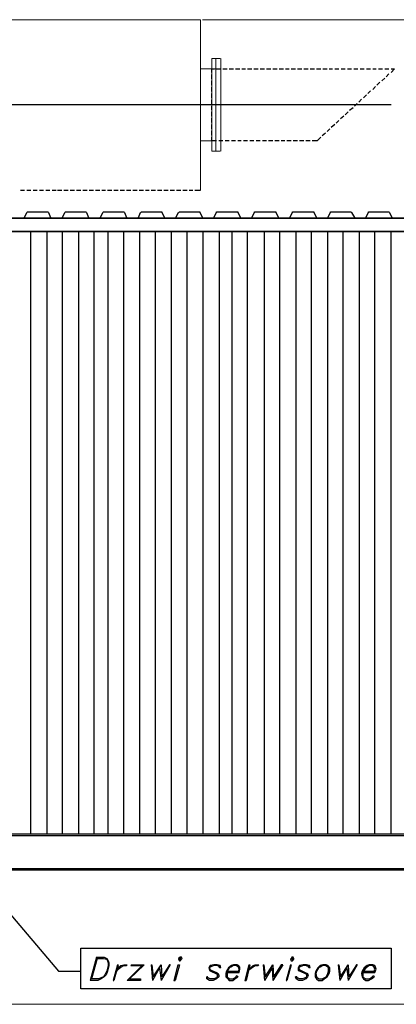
# Model space of a CAD drawing. Header units: millimetres. Extents: x 0 to 1151, y 0 to 297.
# Tile 80 of 93: x 354 to 376, y 190 to 249. Entities that reach past the tile are written whole.
import ezdxf

# ---------------------------------------------------------------- set-up
doc = ezdxf.new("R2010")
doc.units = ezdxf.units.MM
doc.header["$MEASUREMENT"] = 0
doc.layers.get('0').update_dxf_attribs({"linetype": 'CONTINUOUS'})

msp = doc.modelspace()

# ---------------------------------------------------------------- linework, layer by layer
at = {"color": 7, "linetype": 'Continuous', "lineweight": 18, "true_color": 0x000007}
for p, q in [((325.205, 249.199), (364.702, 249.199)), ((364.702, 249.199), (364.702, 238.954)), ((364.702, 246.532), (364.702, 241.621)), ((365.379, 241.282), (365.379, 246.87)), ((365.633, 246.87), (365.633, 241.282)), ((365.633, 246.87), (365.675, 246.87)), ((365.675, 246.87), (365.887, 246.87)), ((365.929, 246.87), (365.929, 241.282)), ((364.998, 244.076), (365.421, 244.076)), ((365.379, 244.076), (365.76, 244.076)), ((365.929, 244.076), (365.929, 244.076)), ((364.702, 241.917), (365.633, 241.917)), ((365.379, 241.282), (365.379, 241.282)), ((365.633, 241.282), (365.591, 241.282)), ((365.675, 241.282), (365.633, 241.282)), ((365.675, 241.282), (365.887, 241.282))]:
    msp.add_line(p, q, dxfattribs=at)
at = {"color": 7, "linetype": 'Continuous', "lineweight": 9, "true_color": 0x000007}
for p, q in [((364.829, 249.199), (408.94, 249.199)), ((235.458, 189.974), (398.526, 189.974))]:
    msp.add_line(p, q, dxfattribs=at)
at = {"color": 7, "linetype": 'Continuous', "lineweight": 25, "true_color": 0x000007}
for p, q in [((365.379, 246.235), (365.548, 246.235)), ((365.379, 246.024), (365.379, 246.235)), ((365.379, 245.643), (365.379, 245.897)), ((365.675, 246.235), (365.929, 246.235)), ((366.056, 246.235), (366.31, 246.235)), ((366.437, 246.235), (366.691, 246.235)), ((366.818, 246.235), (367.072, 246.235)), ((367.199, 246.235), (367.411, 246.235)), ((367.538, 246.235), (367.792, 246.235)), ((367.919, 246.235), (368.173, 246.235)), ((368.3, 246.235), (368.554, 246.235)), ((368.681, 246.235), (368.935, 246.235)), ((369.062, 246.235), (369.316, 246.235)), ((369.443, 246.235), (369.697, 246.235)), ((369.824, 246.235), (370.036, 246.235)), ((370.163, 246.235), (370.417, 246.235)), ((370.544, 246.235), (370.798, 246.235)), ((370.925, 246.235), (371.179, 246.235)), ((371.306, 246.235), (371.56, 246.235)), ((371.687, 246.235), (371.941, 246.235)), ((372.068, 246.235), (372.322, 246.235)), ((372.449, 246.235), (372.66, 246.235)), ((372.787, 246.235), (373.041, 246.235)), ((373.168, 246.235), (373.422, 246.235)), ((373.549, 246.235), (373.803, 246.235)), ((373.93, 246.235), (374.184, 246.235)), ((374.311, 246.235), (374.565, 246.235)), ((374.692, 246.235), (374.946, 246.235)), ((375.073, 246.235), (375.285, 246.235)), ((375.412, 246.235), (375.666, 246.235)), ((375.793, 246.235), (376.047, 246.235)), ((376.047, 245.939), (375.878, 245.77)), ((365.379, 245.262), (365.379, 245.516)), ((375.497, 245.431), (375.327, 245.262)), ((375.793, 245.685), (375.624, 245.516)), ((365.379, 244.881), (365.379, 245.135)), ((365.379, 244.5), (365.379, 244.754)), ((374.692, 244.669), (374.523, 244.5)), ((374.946, 244.923), (374.777, 244.754)), ((375.243, 245.177), (375.073, 245.008)), ((376.174, 244.076), (322.326, 244.076)), ((365.379, 244.119), (365.379, 244.373)), ((374.142, 244.161), (373.973, 243.992)), ((374.396, 244.415), (374.227, 244.246)), ((365.379, 243.78), (365.379, 243.992)), ((365.379, 243.399), (365.379, 243.653)), ((373.592, 243.653), (373.422, 243.484)), ((373.888, 243.907), (373.676, 243.738)), ((365.379, 243.018), (365.379, 243.272)), ((365.379, 242.637), (365.379, 242.891)), ((372.787, 242.891), (372.576, 242.722)), ((373.041, 243.145), (372.872, 242.976)), ((373.338, 243.399), (373.126, 243.23)), ((365.379, 242.256), (365.379, 242.51)), ((372.237, 242.383), (372.025, 242.214)), ((372.491, 242.637), (372.322, 242.468)), ((366.056, 241.917), (365.802, 241.917)), ((366.437, 241.917), (366.183, 241.917)), ((366.818, 241.917), (366.564, 241.917)), ((367.157, 241.917), (366.945, 241.917)), ((367.538, 241.917), (367.284, 241.917)), ((367.919, 241.917), (367.665, 241.917)), ((368.3, 241.917), (368.046, 241.917)), ((368.681, 241.917), (368.427, 241.917)), ((369.062, 241.917), (368.808, 241.917)), ((369.443, 241.917), (369.189, 241.917)), ((369.782, 241.917), (369.57, 241.917)), ((370.163, 241.917), (369.909, 241.917)), ((370.544, 241.917), (370.29, 241.917)), ((370.925, 241.917), (370.671, 241.917)), ((371.306, 241.917), (371.052, 241.917)), ((353.864, 238.954), (354.118, 238.954)), ((354.245, 238.954), (354.499, 238.954)), ((354.626, 238.954), (354.88, 238.954)), ((355.007, 238.954), (355.261, 238.954)), ((355.388, 238.954), (355.642, 238.954)), ((355.769, 238.954), (356.023, 238.954)), ((356.108, 238.954), (356.362, 238.954)), ((356.489, 238.954), (356.743, 238.954)), ((356.87, 238.954), (357.124, 238.954)), ((357.251, 238.954), (357.505, 238.954)), ((357.632, 238.954), (357.886, 238.954)), ((358.013, 238.954), (358.267, 238.954)), ((358.394, 238.954), (358.648, 238.954)), ((358.775, 238.954), (358.987, 238.954)), ((359.114, 238.954), (359.368, 238.954)), ((359.495, 238.954), (359.749, 238.954)), ((359.876, 238.954), (360.13, 238.954)), ((360.257, 238.954), (360.511, 238.954)), ((360.638, 238.954), (360.892, 238.954)), ((361.019, 238.954), (361.273, 238.954)), ((361.4, 238.954), (361.611, 238.954)), ((361.738, 238.954), (361.992, 238.954)), ((362.119, 238.954), (362.373, 238.954)), ((362.5, 238.954), (362.754, 238.954)), ((362.881, 238.954), (363.135, 238.954)), ((363.262, 238.954), (363.516, 238.954)), ((363.643, 238.954), (363.897, 238.954)), ((364.024, 238.954), (364.236, 238.954)), ((364.363, 238.954), (364.702, 238.954)), ((235.839, 237.261), (398.145, 237.261)), ((398.145, 237.261), (235.839, 237.261)), ((235.839, 236.456), (398.145, 236.456)), ((398.145, 236.456), (235.839, 236.456)), ((354.499, 200.219), (354.499, 236.456)), ((355.473, 200.219), (355.473, 236.456)), ((356.404, 200.219), (356.404, 236.456)), ((357.378, 200.219), (357.378, 236.456)), ((358.309, 200.219), (358.309, 236.456)), ((359.156, 200.219), (359.156, 236.456)), ((360.087, 200.219), (360.087, 236.456)), ((361.061, 200.219), (361.061, 236.456)), ((361.992, 200.219), (361.992, 236.456)), ((362.966, 200.219), (362.966, 236.456)), ((363.897, 200.219), (363.897, 236.456)), ((364.871, 200.219), (364.871, 236.456)), ((365.845, 200.219), (365.845, 236.456)), ((366.607, 200.219), (366.607, 236.456)), ((367.538, 200.219), (367.538, 236.456)), ((368.554, 200.219), (368.554, 236.456)), ((369.485, 200.219), (369.485, 236.456)), ((370.459, 200.219), (370.459, 236.456)), ((371.39, 200.219), (371.39, 236.456)), ((372.364, 200.219), (372.364, 236.456)), ((373.295, 200.219), (373.295, 236.456)), ((374.269, 200.219), (374.269, 236.456)), ((375.2, 200.219), (375.2, 236.456)), ((376.174, 200.219), (376.174, 236.456)), ((275.04, 200.219), (398.145, 200.219)), ((275.04, 200.134), (398.145, 200.134)), ((235.839, 198.145), (398.145, 198.145)), ((235.839, 198.06), (398.145, 198.06)), ((358.436, 192.811), (358.055, 191.414)), ((358.479, 192.726), (358.14, 191.498)), ((361.188, 192.303), (360.299, 191.414)), ((361.315, 192.345), (360.426, 191.498)), ((360.553, 192.345), (361.315, 192.345)), ((361.738, 192.345), (361.823, 191.414)), ((362.246, 192.176), (361.823, 191.414)), ((362.246, 192.176), (362.331, 191.414)), ((362.331, 192.345), (362.373, 191.625)), ((362.881, 192.345), (362.331, 191.414)), ((368.469, 192.345), (368.554, 191.414)), ((369.02, 192.176), (368.554, 191.414)), ((369.02, 192.176), (369.062, 191.414)), ((369.062, 192.345), (369.104, 191.625)), ((369.655, 192.345), (369.062, 191.414)), ((372.999, 192.345), (373.084, 191.414)), ((373.507, 192.176), (373.084, 191.414)), ((373.507, 192.176), (373.592, 191.414)), ((373.592, 192.345), (373.634, 191.625)), ((374.142, 192.345), (373.592, 191.414))]:
    msp.add_line(p, q, dxfattribs=at)
at = {"color": 7, "linetype": 'Continuous', "lineweight": 18, "true_color": 0x000007}
for points in [[(365.591, 246.87), (365.633, 246.87), (365.379, 246.87)], [(365.379, 241.282), (365.633, 241.282), (365.633, 246.87)], [(364.702, 246.235), (365.633, 246.235), (365.633, 241.917)]]:
    msp.add_lwpolyline(points, dxfattribs=at)
at = {"color": 7, "linetype": 'Continuous', "lineweight": 25, "true_color": 0x000007}
for points in [[(376.174, 246.235), (376.386, 246.235), (376.174, 246.024)], [(365.675, 241.917), (365.379, 241.917), (365.379, 242.129)], [(371.941, 242.129), (371.729, 241.917), (371.433, 241.917)], [(353.78, 237.261), (354.076, 237.261), (354.118, 237.303), (354.245, 237.599), (354.288, 237.642), (354.33, 237.642), (355.515, 237.642), (355.558, 237.599), (355.685, 237.303), (355.727, 237.261), (355.769, 237.261), (356.066, 237.261)], [(356.066, 237.261), (356.362, 237.261), (356.404, 237.303), (356.531, 237.599), (356.574, 237.642), (356.616, 237.642), (357.801, 237.642), (357.844, 237.599), (357.971, 237.303), (358.013, 237.261), (358.309, 237.261)], [(358.309, 237.261), (358.606, 237.261), (358.648, 237.261), (358.69, 237.303), (358.817, 237.599), (358.86, 237.642), (360.045, 237.642), (360.087, 237.642), (360.13, 237.599), (360.257, 237.303), (360.299, 237.261), (360.595, 237.261)], [(360.595, 237.261), (360.892, 237.261), (360.934, 237.261), (360.976, 237.303), (361.103, 237.599), (361.146, 237.642), (362.331, 237.642), (362.373, 237.642), (362.373, 237.599), (362.543, 237.303), (362.585, 237.261), (362.881, 237.261)], [(362.881, 237.261), (363.178, 237.261), (363.22, 237.261), (363.22, 237.303), (363.389, 237.599), (363.432, 237.642), (364.617, 237.642), (364.659, 237.642), (364.659, 237.599), (364.829, 237.303), (364.829, 237.261), (364.871, 237.261), (365.167, 237.261)], [(365.167, 237.261), (365.464, 237.261), (365.506, 237.261), (365.506, 237.303), (365.675, 237.599), (365.675, 237.642), (365.718, 237.642), (366.903, 237.642), (366.945, 237.642), (366.945, 237.599), (367.115, 237.303), (367.115, 237.261), (367.157, 237.261), (367.453, 237.261)], [(367.453, 237.261), (367.75, 237.261), (367.792, 237.261), (367.792, 237.303), (367.961, 237.599), (367.961, 237.642), (368.004, 237.642), (369.189, 237.642), (369.231, 237.642), (369.231, 237.599), (369.401, 237.303), (369.401, 237.261), (369.443, 237.261), (369.739, 237.261)], [(369.739, 237.261), (370.036, 237.261), (370.078, 237.261), (370.078, 237.303), (370.247, 237.599), (370.247, 237.642), (370.29, 237.642), (371.475, 237.642), (371.517, 237.642), (371.517, 237.599), (371.687, 237.303), (371.687, 237.261), (371.729, 237.261), (372.025, 237.261)], [(372.025, 237.261), (372.322, 237.261), (372.364, 237.261), (372.364, 237.303), (372.533, 237.599), (372.533, 237.642), (372.576, 237.642), (373.761, 237.642), (373.803, 237.599), (373.973, 237.303), (373.973, 237.261), (374.015, 237.261), (374.311, 237.261)], [(374.311, 237.261), (374.608, 237.261), (374.65, 237.303), (374.819, 237.599), (374.819, 237.642), (374.862, 237.642), (376.047, 237.642), (376.089, 237.599), (376.216, 237.303), (376.259, 237.261), (376.301, 237.261), (376.597, 237.261)], [(346.075, 203.86), (356.15, 191.964), (357.505, 191.964)], [(358.436, 192.811), (358.902, 192.811), (359.071, 192.726), (359.156, 192.599), (359.198, 192.472), (359.198, 192.303), (359.114, 191.964), (359.029, 191.752), (358.902, 191.625), (358.733, 191.498), (358.521, 191.414), (358.055, 191.414)], [(358.479, 192.726), (358.86, 192.726), (359.071, 192.684), (359.114, 192.599), (359.156, 192.472), (359.156, 192.303), (359.071, 191.964), (358.944, 191.752), (358.86, 191.625), (358.775, 191.583), (358.563, 191.498), (358.14, 191.498)], [(359.706, 192.345), (359.452, 191.414), (359.495, 191.414)], [(359.706, 192.345), (359.749, 192.345), (359.495, 191.414)], [(359.664, 191.964), (359.749, 192.176), (359.918, 192.303), (360.087, 192.345), (360.299, 192.345)], [(359.664, 191.964), (359.749, 192.091), (359.918, 192.218), (360.087, 192.303), (360.257, 192.303), (360.299, 192.345)], [(360.553, 192.345), (360.511, 192.303), (361.188, 192.303)], [(361.738, 192.345), (361.781, 192.345), (361.865, 191.625), (362.331, 192.345)], [(362.881, 192.345), (362.839, 192.345), (362.373, 191.625)], [(363.347, 192.345), (363.093, 191.414), (363.178, 191.414)], [(363.347, 192.345), (363.432, 192.345), (363.178, 191.414)], [(365.252, 192.091), (365.379, 192.006), (365.675, 191.879), (365.76, 191.837), (365.802, 191.71), (365.802, 191.625), (365.675, 191.498), (365.464, 191.414), (365.252, 191.414), (365.083, 191.498), (365.083, 191.625)], [(365.929, 192.176), (365.887, 192.303), (365.718, 192.345), (365.506, 192.345), (365.294, 192.303), (365.21, 192.176), (365.252, 192.006), (365.337, 191.964), (365.633, 191.837), (365.76, 191.752)], [(365.379, 192.303), (365.252, 192.176), (365.294, 192.006)], [(365.887, 192.218), (365.718, 192.303), (365.506, 192.303), (365.294, 192.218)], [(365.929, 192.176), (365.845, 192.176), (365.845, 192.303)], [(366.31, 191.879), (367.03, 191.879), (367.072, 192.091), (367.072, 192.218), (366.988, 192.303), (366.903, 192.345), (366.691, 192.345), (366.564, 192.303), (366.395, 192.176), (366.268, 191.964), (366.226, 191.837), (366.226, 191.625), (366.353, 191.498), (366.437, 191.414), (366.649, 191.414), (366.776, 191.498), (366.945, 191.625)], [(366.31, 191.964), (366.988, 191.964), (367.03, 192.091), (366.988, 192.218), (366.861, 192.303), (366.691, 192.303), (366.522, 192.218), (366.437, 192.176), (366.31, 191.964), (366.31, 191.837), (366.31, 191.625), (366.353, 191.583), (366.48, 191.498), (366.649, 191.498), (366.818, 191.583), (366.903, 191.71), (366.945, 191.625)], [(367.623, 192.345), (367.369, 191.414), (367.453, 191.414)], [(367.623, 192.345), (367.665, 192.345), (367.453, 191.414)], [(367.58, 191.964), (367.707, 192.176), (367.877, 192.303), (368.004, 192.345), (368.215, 192.345)], [(367.58, 191.964), (367.665, 192.091), (367.834, 192.218), (368.004, 192.303), (368.173, 192.303), (368.215, 192.345)], [(368.469, 192.345), (368.512, 192.345), (368.596, 191.625), (369.062, 192.345)], [(369.655, 192.345), (369.57, 192.345), (369.104, 191.625)], [(370.12, 192.345), (369.866, 191.414), (369.909, 191.414)], [(370.12, 192.345), (370.163, 192.345), (369.909, 191.414)], [(370.628, 192.091), (370.755, 192.006), (371.009, 191.879), (371.136, 191.837), (371.179, 191.71), (371.136, 191.625), (371.052, 191.498), (370.84, 191.414), (370.628, 191.414), (370.459, 191.498), (370.417, 191.625)], [(371.306, 192.176), (371.263, 192.303), (371.094, 192.345), (370.882, 192.345), (370.671, 192.303), (370.586, 192.176), (370.586, 192.006), (370.713, 191.964), (371.009, 191.837), (371.136, 191.752)], [(370.755, 192.303), (370.628, 192.176), (370.671, 192.006)], [(371.263, 192.218), (371.052, 192.303), (370.882, 192.303), (370.671, 192.218)], [(371.306, 192.176), (371.221, 192.176), (371.179, 192.303)], [(372.999, 192.345), (373.041, 192.345), (373.126, 191.625), (373.592, 192.345)], [(374.142, 192.345), (374.1, 192.345), (373.634, 191.625)], [(374.481, 191.879), (375.2, 191.879), (375.285, 192.091), (375.243, 192.218), (375.2, 192.303), (375.073, 192.345), (374.862, 192.345), (374.735, 192.303), (374.565, 192.176), (374.438, 191.964), (374.396, 191.837), (374.438, 191.625), (374.523, 191.498), (374.65, 191.414), (374.819, 191.414), (374.989, 191.498), (375.158, 191.625)], [(374.523, 191.964), (375.158, 191.964), (375.2, 192.091), (375.158, 192.218), (375.073, 192.303), (374.862, 192.303), (374.735, 192.218), (374.65, 192.176), (374.523, 191.964), (374.481, 191.837), (374.481, 191.625), (374.523, 191.583), (374.65, 191.498), (374.862, 191.498), (374.989, 191.583), (375.116, 191.71), (375.158, 191.625)], [(360.426, 191.498), (361.103, 191.498), (361.103, 191.414), (360.299, 191.414)], [(365.167, 191.498), (365.125, 191.625), (365.083, 191.625)], [(365.718, 191.583), (365.506, 191.498), (365.294, 191.498), (365.125, 191.583)], [(365.718, 191.837), (365.718, 191.71), (365.718, 191.625), (365.633, 191.498)], [(370.544, 191.498), (370.501, 191.625), (370.417, 191.625)], [(371.052, 191.583), (370.84, 191.498), (370.671, 191.498), (370.501, 191.583)], [(371.094, 191.837), (371.094, 191.71), (371.094, 191.625), (370.967, 191.498)]]:
    msp.add_lwpolyline(points, dxfattribs=at)
for points in [[(357.505, 193.361), (376.174, 193.361), (376.174, 190.906), (357.505, 190.906)], [(363.474, 192.811), (363.389, 192.726), (363.389, 192.684), (363.432, 192.599), (363.474, 192.599), (363.559, 192.684), (363.601, 192.726), (363.559, 192.811)], [(363.474, 192.726), (363.432, 192.684), (363.516, 192.684), (363.516, 192.726)], [(370.205, 192.811), (370.163, 192.726), (370.12, 192.684), (370.163, 192.599), (370.247, 192.599), (370.332, 192.684), (370.332, 192.726), (370.29, 192.811)], [(370.205, 192.726), (370.205, 192.684), (370.247, 192.684), (370.29, 192.726)], [(372.068, 192.345), (371.898, 192.303), (371.771, 192.176), (371.644, 191.964), (371.602, 191.837), (371.602, 191.625), (371.687, 191.498), (371.814, 191.414), (372.025, 191.414), (372.152, 191.498), (372.322, 191.625), (372.449, 191.837), (372.491, 191.964), (372.491, 192.176), (372.364, 192.303), (372.279, 192.345)], [(372.068, 192.303), (371.898, 192.218), (371.814, 192.176), (371.687, 191.964), (371.644, 191.837), (371.687, 191.625), (371.729, 191.583), (371.856, 191.498), (372.025, 191.498), (372.195, 191.583), (372.279, 191.625), (372.364, 191.837), (372.406, 191.964), (372.406, 192.176), (372.364, 192.218), (372.237, 192.303)]]:
    msp.add_lwpolyline(points, close=True, dxfattribs=at)

doc.saveas('drawing.dxf')
